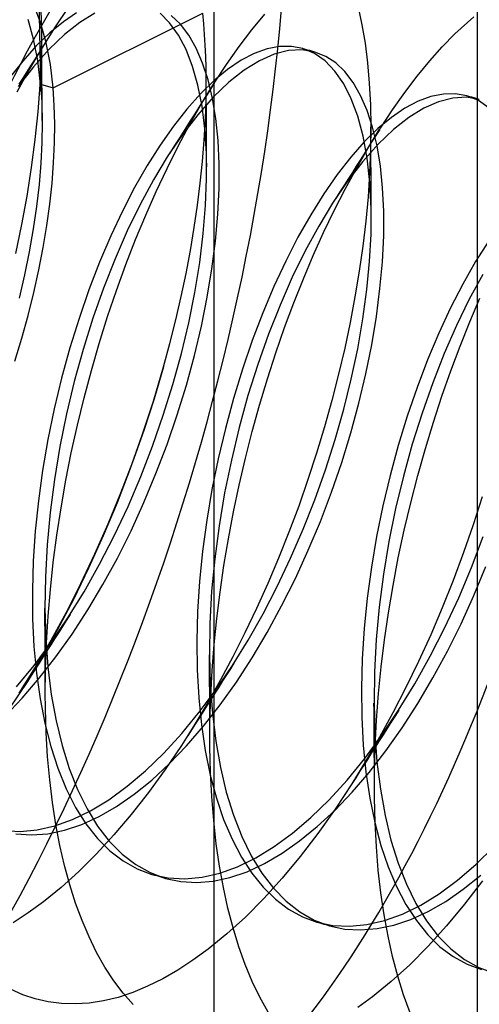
# Model space of a CAD drawing. Header units: millimetres. Extents: x -24 to 80, y -43 to 164.
# Tile 7 of 223: x -19.56 to -18.35, y 9.99 to 12.58. Entities that reach past the tile are written whole.
import ezdxf

# ---------------------------------------------------------------- set-up
doc = ezdxf.new("R2010")
doc.units = ezdxf.units.MM
doc.layers.add('MAIN-1', color=7, linetype='Continuous')
doc.layers.add('MAIN-2', color=7, linetype='Continuous')

msp = doc.modelspace()

# ---------------------------------------------------------------- linework, layer by layer
at = {"layer": 'MAIN-1'}
for p, q in [((-18.6122, 12.2957), (-18.6119, 12.2962)), ((-18.6119, 12.2962), (-18.6116, 12.2966)), ((-18.6116, 12.2966), (-18.6113, 12.2971)), ((-18.6113, 12.2971), (-18.611, 12.2975)), ((-18.611, 12.2975), (-18.6107, 12.298)), ((-18.6107, 12.298), (-18.6104, 12.2985)), ((-19.492, 10.7993), (-19.4921, 10.805)), ((-19.492, 10.7935), (-19.492, 10.7993)), ((-19.4919, 10.7878), (-19.492, 10.7935)), ((-19.4919, 10.7821), (-19.4919, 10.7878)), ((-19.4918, 10.7764), (-19.4919, 10.7821)), ((-19.4917, 10.7707), (-19.4918, 10.7764))]:
    msp.add_line(p, q, dxfattribs=at)
at = {"layer": 'MAIN-2'}
for p, q in [((-19.0474, 6.2635), (-19.0474, 20.9859)), ((-18.3546, 6.0635), (-18.3546, 20.7859)), ((-19.5109, 12.7265), (-19.5047, 12.4147)), ((-19.5035, 12.5742), (-19.5208, 12.6193)), ((-19.5017, 12.5807), (-19.5026, 12.611)), ((-19.4716, 12.4051), (-19.0778, 12.6013)), ((-19.4673, 12.5626), (-19.4306, 12.6168)), ((-19.4097, 12.6023), (-19.4446, 12.5789)), ((-19.3613, 12.6013), (-19.401, 12.577)), ((-19.1648, 12.576), (-19.1902, 12.6019)), ((-19.0751, 12.5738), (-19.0778, 12.6013)), ((-18.6686, 12.6176), (-18.6588, 12.5712)), ((-19.5227, 12.5333), (-19.5368, 12.5844)), ((-19.4895, 12.5232), (-19.5035, 12.5742)), ((-19.5014, 12.5497), (-19.5017, 12.5807)), ((-19.4446, 12.5789), (-19.4801, 12.5499)), ((-19.401, 12.577), (-19.4414, 12.5453)), ((-19.1419, 12.5437), (-19.1648, 12.576)), ((-19.1366, 12.5722), (-19.1607, 12.5953)), ((-18.9482, 12.558), (-18.9146, 12.5991)), ((-18.3648, 12.5921), (-18.4143, 12.547)), ((-19.4801, 12.5499), (-19.5158, 12.5153)), ((-19.5033, 12.505), (-19.4673, 12.5626)), ((-19.5022, 12.4824), (-19.5014, 12.5497)), ((-19.5013, 12.5306), (-19.5014, 12.5496)), ((-19.1147, 12.5435), (-19.1366, 12.5722)), ((-19.0728, 12.5457), (-19.0751, 12.5738)), ((-18.9817, 12.5138), (-18.9482, 12.558)), ((-18.6588, 12.5712), (-18.6507, 12.5223)), ((-19.512, 12.4766), (-19.5227, 12.5333)), ((-19.5012, 12.5114), (-19.5013, 12.5306)), ((-19.4895, 12.5275), (-19.4996, 12.5117)), ((-19.479, 12.5441), (-19.4895, 12.5275)), ((-19.4788, 12.4667), (-19.4895, 12.5232)), ((-19.4414, 12.5453), (-19.4821, 12.5063)), ((-19.1218, 12.5054), (-19.1419, 12.5437)), ((-19.0952, 12.5094), (-19.1147, 12.5435)), ((-19.0711, 12.517), (-19.0728, 12.5457)), ((-18.6507, 12.5223), (-18.6443, 12.4708)), ((-18.4473, 12.5131), (-18.4143, 12.547)), ((-19.5158, 12.5153), (-19.5515, 12.4753)), ((-19.535, 12.4508), (-19.5033, 12.505)), ((-19.4821, 12.5063), (-19.5228, 12.4605)), ((-19.4996, 12.5117), (-19.51, 12.4954)), ((-19.5011, 12.4921), (-19.5012, 12.5114)), ((-19.1046, 12.4613), (-19.1218, 12.5054)), ((-19.0781, 12.4702), (-19.0952, 12.5094)), ((-19.0698, 12.4877), (-19.0711, 12.517)), ((-19.015, 12.4667), (-18.9817, 12.5138)), ((-18.9082, 12.5075), (-18.942, 12.4955)), ((-18.8756, 12.5136), (-18.9082, 12.5075)), ((-18.8524, 12.5028), (-18.89, 12.4934)), ((-18.8444, 12.5137), (-18.8756, 12.5136)), ((-18.8165, 12.5046), (-18.8524, 12.5028)), ((-18.8148, 12.5081), (-18.8444, 12.5137)), ((-18.7824, 12.4988), (-18.8165, 12.5046)), ((-18.8128, 12.5075), (-18.8155, 12.5083)), ((-18.7841, 12.4953), (-18.8148, 12.5081)), ((-18.81, 12.5068), (-18.8128, 12.5075)), ((-18.8073, 12.506), (-18.81, 12.5068)), ((-18.8045, 12.5052), (-18.8073, 12.506)), ((-18.8018, 12.5044), (-18.8045, 12.5052)), ((-18.799, 12.5036), (-18.8018, 12.5044)), ((-18.7963, 12.5028), (-18.799, 12.5036)), ((-18.7935, 12.502), (-18.7963, 12.5028)), ((-18.7908, 12.5012), (-18.7935, 12.502)), ((-18.788, 12.5004), (-18.7908, 12.5012)), ((-18.7852, 12.4996), (-18.788, 12.5004)), ((-18.7825, 12.4988), (-18.7852, 12.4996)), ((-18.7542, 12.4875), (-18.7824, 12.4988)), ((-18.4803, 12.4761), (-18.4473, 12.5131)), ((-19.5515, 12.4753), (-19.5871, 12.4301)), ((-19.5204, 12.4789), (-19.5306, 12.463)), ((-19.51, 12.4954), (-19.5204, 12.4789)), ((-19.5047, 12.4147), (-19.512, 12.4766)), ((-19.5054, 12.413), (-19.5022, 12.4824)), ((-19.5011, 12.4727), (-19.5011, 12.4921)), ((-19.501, 12.4537), (-19.5011, 12.4727)), ((-19.0637, 12.4261), (-19.0781, 12.4702)), ((-19.069, 12.458), (-19.0698, 12.4877)), ((-18.9767, 12.4775), (-19.0122, 12.4535)), ((-18.942, 12.4955), (-18.9767, 12.4775)), ((-18.9288, 12.4763), (-18.9686, 12.4516)), ((-18.89, 12.4934), (-18.9288, 12.4763)), ((-18.7557, 12.4756), (-18.7841, 12.4953)), ((-18.7299, 12.4491), (-18.7557, 12.4756)), ((-18.7279, 12.4704), (-18.7542, 12.4875)), ((-18.7036, 12.4475), (-18.7279, 12.4704)), ((-18.6443, 12.4708), (-18.6396, 12.4168)), ((-18.5132, 12.436), (-18.4803, 12.4761)), ((-19.5659, 12.3943), (-19.535, 12.4508)), ((-19.5228, 12.4605), (-19.5632, 12.4081)), ((-19.5408, 12.4469), (-19.5512, 12.4307)), ((-19.5306, 12.463), (-19.5408, 12.4469)), ((-19.5009, 12.4346), (-19.501, 12.4537)), ((-19.4716, 12.4051), (-19.4788, 12.4667)), ((-19.0905, 12.4117), (-19.1046, 12.4613)), ((-19.0686, 12.4276), (-19.069, 12.458)), ((-19.0122, 12.4535), (-19.048, 12.4238)), ((-19.0477, 12.4168), (-19.015, 12.4667)), ((-18.9686, 12.4516), (-19.0091, 12.4194)), ((-18.7069, 12.4158), (-18.7299, 12.4491)), ((-18.6817, 12.4189), (-18.7036, 12.4475)), ((-19.5512, 12.4307), (-19.5616, 12.4143)), ((-19.5008, 12.4153), (-19.5009, 12.4346)), ((-19.048, 12.4238), (-19.0839, 12.3888)), ((-19.0691, 12.3753), (-19.0686, 12.4276)), ((-19.0686, 12.4091), (-19.0686, 12.4281)), ((-19.052, 12.3772), (-19.0637, 12.4261)), ((-19.0091, 12.4194), (-19.05, 12.3801)), ((-18.6622, 12.3848), (-18.6817, 12.4189)), ((-18.546, 12.393), (-18.5132, 12.436)), ((-19.5108, 12.3416), (-19.5054, 12.413)), ((-19.5047, 12.4147), (-19.4716, 12.4051)), ((-19.5047, 12.4147), (-19.5034, 12.3985)), ((-19.5034, 12.3985), (-19.5023, 12.3821)), ((-19.5007, 12.3958), (-19.5008, 12.4153)), ((-19.5006, 12.3767), (-19.5007, 12.3958)), ((-19.4686, 12.3587), (-19.4716, 12.4051)), ((-19.0796, 12.3568), (-19.0905, 12.4117)), ((-19.08, 12.3641), (-19.0477, 12.4168)), ((-19.0685, 12.3899), (-19.0686, 12.4091)), ((-19.0577, 12.401), (-19.0679, 12.385)), ((-19.0476, 12.4169), (-19.0577, 12.401)), ((-18.6868, 12.3762), (-18.7069, 12.4158)), ((-18.6396, 12.4168), (-18.6366, 12.3604)), ((-18.5784, 12.347), (-18.546, 12.393)), ((-19.5023, 12.3821), (-19.5015, 12.3654)), ((-19.5005, 12.3574), (-19.5006, 12.3767)), ((-19.0839, 12.3888), (-19.1197, 12.3487)), ((-19.05, 12.3801), (-19.0908, 12.3341)), ((-19.0782, 12.3689), (-19.0885, 12.3526)), ((-19.0679, 12.385), (-19.0782, 12.3689)), ((-19.0709, 12.3217), (-19.0691, 12.3753)), ((-19.0684, 12.3706), (-19.0685, 12.3899)), ((-19.0683, 12.3511), (-19.0684, 12.3706)), ((-19.0432, 12.3239), (-19.052, 12.3772)), ((-18.6697, 12.3301), (-18.6868, 12.3762)), ((-18.6452, 12.3455), (-18.6622, 12.3848)), ((-18.5109, 12.3694), (-18.5456, 12.351)), ((-18.4771, 12.3819), (-18.5109, 12.3694)), ((-18.457, 12.3682), (-18.4956, 12.3511)), ((-18.4444, 12.3886), (-18.4771, 12.3819)), ((-18.4196, 12.3778), (-18.457, 12.3682)), ((-18.413, 12.3893), (-18.4444, 12.3886)), ((-18.3838, 12.3799), (-18.4196, 12.3778)), ((-18.3831, 12.3839), (-18.413, 12.3893)), ((-18.35, 12.3744), (-18.3838, 12.3799)), ((-18.3525, 12.3712), (-18.3831, 12.3839)), ((-18.3803, 12.3831), (-18.3831, 12.3839)), ((-18.3776, 12.3823), (-18.3803, 12.3831)), ((-18.3748, 12.3815), (-18.3776, 12.3823)), ((-18.3721, 12.3807), (-18.3748, 12.3815)), ((-18.3693, 12.3799), (-18.3721, 12.3807)), ((-18.3666, 12.3791), (-18.3693, 12.3799)), ((-18.3638, 12.3783), (-18.3666, 12.3791)), ((-18.361, 12.3776), (-18.3638, 12.3783)), ((-18.3583, 12.3768), (-18.361, 12.3776)), ((-18.3555, 12.376), (-18.3583, 12.3768)), ((-18.3528, 12.3752), (-18.3555, 12.376)), ((-18.35, 12.3744), (-18.3528, 12.3752)), ((-18.3241, 12.3515), (-18.3525, 12.3712)), ((-19.5183, 12.2688), (-19.5108, 12.3416)), ((-19.5015, 12.3654), (-19.5008, 12.3484)), ((-19.5008, 12.3484), (-19.5004, 12.3312)), ((-19.5004, 12.3383), (-19.5005, 12.3574)), ((-19.4673, 12.3103), (-19.4686, 12.3587)), ((-19.1197, 12.3487), (-19.1551, 12.3038)), ((-19.1116, 12.3089), (-19.08, 12.3641)), ((-19.0885, 12.3526), (-19.0987, 12.3367)), ((-19.0721, 12.2968), (-19.0796, 12.3568)), ((-19.0682, 12.3321), (-19.0683, 12.3511)), ((-18.6308, 12.3011), (-18.6452, 12.3455)), ((-18.6366, 12.3604), (-18.6354, 12.302)), ((-18.6104, 12.2985), (-18.5784, 12.347)), ((-18.5456, 12.351), (-18.5809, 12.3271)), ((-18.4956, 12.3511), (-18.5352, 12.3267)), ((-19.5002, 12.3189), (-19.5004, 12.3383)), ((-19.5004, 12.3312), (-19.5003, 12.3138)), ((-19.0908, 12.3341), (-19.1312, 12.2817)), ((-19.1089, 12.3205), (-19.1193, 12.3043)), ((-19.0987, 12.3367), (-19.1089, 12.3205)), ((-19.0741, 12.2668), (-19.0709, 12.3217)), ((-19.0681, 12.313), (-19.0682, 12.3321)), ((-19.0373, 12.2663), (-19.0432, 12.3239)), ((-18.6556, 12.2778), (-18.6697, 12.3301)), ((-18.5809, 12.3271), (-18.6166, 12.2975)), ((-18.5352, 12.3267), (-18.5754, 12.2951)), ((-19.5003, 12.3138), (-19.5011, 12.261)), ((-19.4678, 12.2599), (-19.4673, 12.3103)), ((-19.1551, 12.3038), (-19.1899, 12.2543)), ((-19.1422, 12.2517), (-19.1116, 12.3089)), ((-19.1193, 12.3043), (-19.1297, 12.2878)), ((-19.0681, 12.2321), (-19.0721, 12.2968)), ((-19.068, 12.2936), (-19.0681, 12.313)), ((-19.0679, 12.2741), (-19.068, 12.2936)), ((-18.6166, 12.2975), (-18.6526, 12.2625)), ((-18.6432, 12.2453), (-18.6122, 12.2957)), ((-18.6354, 12.302), (-18.636, 12.2421)), ((-18.6353, 12.2844), (-18.6354, 12.3015)), ((-18.6191, 12.2521), (-18.6308, 12.3011)), ((-18.6121, 12.2955), (-18.6223, 12.2795)), ((-18.5754, 12.2951), (-18.6159, 12.2565)), ((-19.5281, 12.1949), (-19.5183, 12.2688)), ((-19.1312, 12.2817), (-19.171, 12.2231)), ((-19.14, 12.2718), (-19.1503, 12.2555)), ((-19.1297, 12.2878), (-19.14, 12.2718)), ((-19.0786, 12.2107), (-19.0741, 12.2668)), ((-19.0678, 12.2552), (-19.0679, 12.2741)), ((-19.0346, 12.2049), (-19.0373, 12.2663)), ((-18.645, 12.2196), (-18.6556, 12.2778)), ((-18.6325, 12.2634), (-18.6429, 12.2471)), ((-18.6352, 12.2672), (-18.6353, 12.2844)), ((-18.6352, 12.2499), (-18.6352, 12.2672)), ((-18.6223, 12.2795), (-18.6325, 12.2634)), ((-19.5011, 12.261), (-19.5039, 12.2063)), ((-19.4701, 12.2078), (-19.4678, 12.2599)), ((-19.1899, 12.2543), (-19.224, 12.2005)), ((-19.1718, 12.1926), (-19.1422, 12.2517)), ((-19.1606, 12.2394), (-19.171, 12.2232)), ((-19.1503, 12.2555), (-19.1606, 12.2394)), ((-19.0677, 12.236), (-19.0678, 12.2552)), ((-18.6526, 12.2625), (-18.6884, 12.222)), ((-18.6735, 12.1927), (-18.6432, 12.2453)), ((-18.6159, 12.2565), (-18.6564, 12.2111)), ((-18.6429, 12.2471), (-18.6533, 12.2307)), ((-18.636, 12.2421), (-18.6385, 12.1807)), ((-18.6351, 12.2324), (-18.6352, 12.2499)), ((-18.6103, 12.1987), (-18.6191, 12.2521)), ((-19.171, 12.2231), (-19.2074, 12.1628)), ((-19.0675, 12.1652), (-19.0681, 12.2321)), ((-19.0675, 12.2167), (-19.0677, 12.236)), ((-19.0674, 12.1971), (-19.0675, 12.2167)), ((-18.6884, 12.222), (-18.724, 12.1764)), ((-18.6564, 12.2111), (-18.6966, 12.159)), ((-18.6635, 12.2148), (-18.6737, 12.1986)), ((-18.6533, 12.2307), (-18.6635, 12.2148)), ((-18.6379, 12.156), (-18.645, 12.2196)), ((-18.6351, 12.2244), (-18.6351, 12.2324)), ((-18.635, 12.2052), (-18.6351, 12.2244)), ((-19.5399, 12.12), (-19.5281, 12.1949)), ((-19.5039, 12.2063), (-19.5086, 12.15)), ((-19.4743, 12.1542), (-19.4701, 12.2078)), ((-19.224, 12.2005), (-19.2572, 12.1424)), ((-19.2004, 12.1319), (-19.1718, 12.1926)), ((-19.0845, 12.1537), (-19.0786, 12.2107)), ((-19.0348, 12.14), (-19.0346, 12.2049)), ((-18.703, 12.1382), (-18.6735, 12.1927)), ((-18.6737, 12.1986), (-18.6841, 12.1823)), ((-18.6349, 12.1859), (-18.635, 12.2052)), ((-18.6348, 12.1665), (-18.6349, 12.1859)), ((-18.6044, 12.1412), (-18.6103, 12.1987)), ((-19.2074, 12.1628), (-19.2427, 12.0976)), ((-19.0703, 12.0947), (-19.0675, 12.1652)), ((-18.724, 12.1764), (-18.7592, 12.1259)), ((-18.6966, 12.159), (-18.7361, 12.1009)), ((-18.6946, 12.1659), (-18.7048, 12.1499)), ((-18.6841, 12.1823), (-18.6946, 12.1659)), ((-18.6385, 12.1807), (-18.6428, 12.1178)), ((-18.6347, 12.1469), (-18.6348, 12.1665)), ((-19.5086, 12.15), (-19.5153, 12.0924)), ((-19.4803, 12.0989), (-19.4743, 12.1542)), ((-19.2572, 12.1424), (-19.2892, 12.0805)), ((-19.0918, 12.0957), (-19.0845, 12.1537)), ((-19.038, 12.072), (-19.0348, 12.14)), ((-18.7318, 12.0818), (-18.703, 12.1382)), ((-18.7151, 12.1338), (-18.7256, 12.1174)), ((-18.7048, 12.1499), (-18.7151, 12.1338)), ((-18.6345, 12.0875), (-18.6379, 12.156)), ((-18.6346, 12.1278), (-18.6347, 12.1469)), ((-18.6014, 12.0798), (-18.6044, 12.1412)), ((-19.5537, 12.0446), (-19.5399, 12.12)), ((-19.2279, 12.0696), (-19.2004, 12.1319)), ((-18.7592, 12.1259), (-18.7936, 12.0709)), ((-18.7256, 12.1174), (-18.7361, 12.1009)), ((-18.6428, 12.1178), (-18.6488, 12.0536)), ((-18.6345, 12.1086), (-18.6346, 12.1278)), ((-18.6344, 12.0892), (-18.6345, 12.1086)), ((-19.5153, 12.0924), (-19.524, 12.0335)), ((-19.4881, 12.0422), (-19.4803, 12.0989)), ((-19.2427, 12.0976), (-19.2765, 12.0281)), ((-19.1004, 12.0367), (-19.0918, 12.0957)), ((-19.0763, 12.021), (-19.0703, 12.0947)), ((-18.7361, 12.1009), (-18.7726, 12.0405)), ((-18.7597, 12.0236), (-18.7318, 12.0818)), ((-18.6348, 12.0195), (-18.6345, 12.0875)), ((-18.6342, 12.0695), (-18.6344, 12.0892)), ((-19.2892, 12.0805), (-19.3199, 12.0149)), ((-19.2544, 12.0054), (-19.2279, 12.0696)), ((-19.0443, 12.0013), (-19.038, 12.072)), ((-18.7936, 12.0709), (-18.8271, 12.0117)), ((-18.6016, 12.015), (-18.6014, 12.0798)), ((-19.5696, 11.9686), (-19.5537, 12.0446)), ((-19.524, 12.0335), (-19.5345, 11.9735)), ((-19.4977, 11.9842), (-19.4881, 12.0422)), ((-19.1104, 11.9769), (-19.1004, 12.0367)), ((-18.7726, 12.0405), (-18.8081, 11.9754)), ((-18.6488, 12.0536), (-18.6565, 11.9883)), ((-19.3199, 12.0149), (-19.3493, 11.9458)), ((-19.2765, 12.0281), (-19.3086, 11.9547)), ((-19.28, 11.9394), (-19.2544, 12.0054)), ((-19.0857, 11.9447), (-19.0763, 12.021)), ((-18.8271, 12.0117), (-18.8595, 11.9487)), ((-18.7868, 11.9638), (-18.7597, 12.0236)), ((-18.6386, 11.948), (-18.6348, 12.0195)), ((-18.6049, 11.9469), (-18.6016, 12.015)), ((-19.5092, 11.9253), (-19.4977, 11.9842)), ((-19.0536, 11.9283), (-19.0443, 12.0013)), ((-18.6565, 11.9883), (-18.666, 11.922)), ((-18.3253, 12.0021), (-18.3598, 11.9473)), ((-19.5345, 11.9735), (-19.5468, 11.9128)), ((-19.3086, 11.9547), (-19.3388, 11.8778)), ((-19.1218, 11.9164), (-19.1104, 11.9769)), ((-18.8081, 11.9754), (-18.8421, 11.9061)), ((-18.8129, 11.9022), (-18.7868, 11.9638)), ((-19.3493, 11.9458), (-19.3772, 11.8732)), ((-19.3045, 11.8716), (-19.28, 11.9394)), ((-19.0984, 11.8663), (-19.0857, 11.9447)), ((-19.066, 11.8535), (-19.0536, 11.9283)), ((-18.8595, 11.9487), (-18.8905, 11.882)), ((-18.6458, 11.8735), (-18.6386, 11.948)), ((-18.6113, 11.8761), (-18.6049, 11.9469)), ((-18.3598, 11.9473), (-18.3934, 11.8883)), ((-19.5468, 11.9128), (-19.5611, 11.8514)), ((-19.5223, 11.8657), (-19.5092, 11.9253)), ((-19.1346, 11.8554), (-19.1218, 11.9164)), ((-18.8421, 11.9061), (-18.8744, 11.8329)), ((-18.8381, 11.8387), (-18.8129, 11.9022)), ((-18.666, 11.922), (-18.6771, 11.8549)), ((-18.3411, 11.9132), (-18.3764, 11.8481)), ((-19.3388, 11.8778), (-19.367, 11.7981)), ((-18.8905, 11.882), (-18.9199, 11.8122)), ((-18.6207, 11.803), (-18.6113, 11.8761)), ((-18.3934, 11.8883), (-18.4258, 11.8253)), ((-19.5372, 11.8057), (-19.5223, 11.8657)), ((-19.3772, 11.8732), (-19.4033, 11.7977)), ((-19.328, 11.8024), (-19.3045, 11.8716)), ((-19.1488, 11.7939), (-19.1346, 11.8554)), ((-19.1145, 11.7863), (-19.0984, 11.8663)), ((-19.0813, 11.7773), (-19.066, 11.8535)), ((-18.6771, 11.8549), (-18.6898, 11.7873)), ((-18.6563, 11.7965), (-18.6458, 11.8735)), ((-18.3764, 11.8481), (-18.4103, 11.7787)), ((-18.3751, 11.7887), (-18.3486, 11.8507)), ((-18.8744, 11.8329), (-18.9047, 11.7563)), ((-18.8624, 11.7734), (-18.8381, 11.8387)), ((-18.4258, 11.8253), (-18.4568, 11.7587)), ((-19.5538, 11.7454), (-19.5372, 11.8057)), ((-19.4033, 11.7977), (-19.4274, 11.72)), ((-19.367, 11.7981), (-19.3927, 11.7159)), ((-19.3501, 11.732), (-19.328, 11.8024)), ((-18.9199, 11.8122), (-18.9476, 11.7395)), ((-18.67, 11.7177), (-18.6563, 11.7965)), ((-18.6332, 11.728), (-18.6207, 11.803)), ((-19.1643, 11.7321), (-19.1488, 11.7939)), ((-19.1338, 11.7054), (-19.1145, 11.7863)), ((-19.0997, 11.7), (-19.0813, 11.7773)), ((-18.8855, 11.7067), (-18.8624, 11.7734)), ((-18.6898, 11.7873), (-18.7041, 11.7193)), ((-18.4103, 11.7787), (-18.4424, 11.7054)), ((-18.4006, 11.725), (-18.3751, 11.7887)), ((-19.5722, 11.6848), (-19.5538, 11.7454)), ((-18.9047, 11.7563), (-18.9329, 11.6766)), ((-18.4568, 11.7587), (-18.4862, 11.6887)), ((-19.4274, 11.72), (-19.4493, 11.6405)), ((-19.3708, 11.6608), (-19.3501, 11.732)), ((-19.1812, 11.6701), (-19.1643, 11.7321)), ((-18.9476, 11.7395), (-18.9732, 11.6643)), ((-18.7041, 11.7193), (-18.7201, 11.6508)), ((-18.6486, 11.6516), (-18.6332, 11.728)), ((-18.4251, 11.6598), (-18.4006, 11.725)), ((-19.3927, 11.7159), (-19.4159, 11.6319)), ((-19.1562, 11.624), (-19.1338, 11.7054)), ((-19.1209, 11.622), (-19.0997, 11.7)), ((-18.9075, 11.6387), (-18.8855, 11.7067)), ((-18.6868, 11.6382), (-18.67, 11.7177)), ((-18.4424, 11.7054), (-18.4726, 11.6285)), ((-19.2077, 11.5801), (-19.1812, 11.6701)), ((-19.1812, 11.6701), (-19.206, 11.5863)), ((-18.9329, 11.6766), (-18.9587, 11.5944)), ((-18.4862, 11.6887), (-18.5139, 11.6158)), ((-19.4493, 11.6405), (-19.4686, 11.5599)), ((-19.39, 11.5889), (-19.3708, 11.6608)), ((-18.9732, 11.6643), (-18.9968, 11.5871)), ((-18.7201, 11.6508), (-18.7378, 11.5818)), ((-18.6669, 11.5742), (-18.6486, 11.6516)), ((-18.4485, 11.5931), (-18.4251, 11.6598)), ((-19.4159, 11.6319), (-19.4364, 11.5465)), ((-19.1816, 11.5426), (-19.1562, 11.624)), ((-19.145, 11.5439), (-19.1209, 11.622)), ((-18.9282, 11.5696), (-18.9075, 11.6387)), ((-18.7066, 11.5584), (-18.6868, 11.6382)), ((-18.5139, 11.6158), (-18.5397, 11.5405)), ((-18.4726, 11.6285), (-18.5007, 11.5487)), ((-19.4076, 11.5166), (-19.39, 11.5889)), ((-18.9587, 11.5944), (-18.982, 11.5103)), ((-18.4708, 11.5248), (-18.4485, 11.5931)), ((-19.2368, 11.4903), (-19.2077, 11.5801)), ((-19.206, 11.5863), (-19.2332, 11.5027)), ((-18.9968, 11.5871), (-19.0181, 11.5082)), ((-18.9475, 11.4999), (-18.9282, 11.5696)), ((-18.7378, 11.5818), (-18.7571, 11.5124)), ((-18.6881, 11.4962), (-18.6669, 11.5742)), ((-19.4686, 11.5599), (-19.4852, 11.4788)), ((-19.4364, 11.5465), (-19.4538, 11.4602)), ((-19.2099, 11.4618), (-19.1816, 11.5426)), ((-19.1717, 11.4661), (-19.145, 11.5439)), ((-18.7292, 11.4787), (-18.7066, 11.5584)), ((-18.5397, 11.5405), (-18.5634, 11.4632)), ((-18.5007, 11.5487), (-18.5265, 11.4665)), ((-19.4236, 11.4441), (-19.4076, 11.5166)), ((-18.7571, 11.5124), (-18.7782, 11.4428)), ((-18.492, 11.455), (-18.4708, 11.5248)), ((-19.2685, 11.4011), (-19.2368, 11.4903)), ((-19.2332, 11.5027), (-19.2625, 11.4196)), ((-19.0181, 11.5082), (-19.037, 11.4281)), ((-18.982, 11.5103), (-19.0025, 11.4247)), ((-18.9654, 11.4295), (-18.9475, 11.4999)), ((-18.7121, 11.4181), (-18.6881, 11.4962)), ((-19.4852, 11.4788), (-19.4991, 11.3977)), ((-19.4538, 11.4602), (-19.4682, 11.3736)), ((-19.2408, 11.3817), (-19.2099, 11.4618)), ((-19.2009, 11.3891), (-19.1717, 11.4661)), ((-18.7546, 11.3992), (-18.7292, 11.4787)), ((-18.5634, 11.4632), (-18.5848, 11.3843)), ((-18.5265, 11.4665), (-18.5497, 11.3824)), ((-19.4379, 11.3715), (-19.4236, 11.4441)), ((-18.7782, 11.4428), (-18.8009, 11.3732)), ((-18.5119, 11.384), (-18.492, 11.455)), ((-19.2625, 11.4196), (-19.2939, 11.3373)), ((-19.037, 11.4281), (-19.0534, 11.3473)), ((-19.0025, 11.4247), (-19.0202, 11.3383)), ((-18.9818, 11.3589), (-18.9654, 11.4295)), ((-18.7389, 11.3403), (-18.7121, 11.4181)), ((-19.4991, 11.3977), (-19.5101, 11.3171)), ((-19.3025, 11.3129), (-19.2685, 11.4011)), ((-19.2744, 11.3028), (-19.2408, 11.3817)), ((-19.2326, 11.3131), (-19.2009, 11.3891)), ((-18.7828, 11.3205), (-18.7546, 11.3992)), ((-18.5848, 11.3843), (-18.6039, 11.3043)), ((-18.5497, 11.3824), (-18.5702, 11.297)), ((-18.5305, 11.3122), (-18.5119, 11.384)), ((-19.4682, 11.3736), (-19.4794, 11.2871)), ((-19.4506, 11.2992), (-19.4379, 11.3715)), ((-18.9967, 11.2882), (-18.9818, 11.3589)), ((-18.8009, 11.3732), (-18.8252, 11.3038)), ((-19.2939, 11.3373), (-19.3272, 11.2562)), ((-19.0534, 11.3473), (-19.0671, 11.2662)), ((-19.0202, 11.3383), (-19.0348, 11.2515)), ((-18.7682, 11.2632), (-18.7389, 11.3403)), ((-19.5101, 11.3171), (-19.5183, 11.2374)), ((-19.3387, 11.2261), (-19.3025, 11.3129)), ((-19.2664, 11.2388), (-19.2326, 11.3131)), ((-18.8252, 11.3038), (-18.8509, 11.2349)), ((-18.8135, 11.2428), (-18.7828, 11.3205)), ((-18.6039, 11.3043), (-18.6203, 11.2235)), ((-18.5476, 11.2398), (-18.5305, 11.3122)), ((-18.3421, 11.3281), (-18.3658, 11.2545)), ((-19.4794, 11.2871), (-19.4873, 11.2014)), ((-19.4616, 11.2271), (-19.4506, 11.2992)), ((-19.3105, 11.2255), (-19.2744, 11.3028)), ((-19.0102, 11.2175), (-18.9967, 11.2882)), ((-18.5702, 11.297), (-18.5878, 11.2107)), ((-19.3272, 11.2562), (-19.3623, 11.1766)), ((-19.0671, 11.2662), (-19.0781, 11.1853)), ((-18.8, 11.1873), (-18.7682, 11.2632)), ((-18.3658, 11.2545), (-18.3912, 11.1811)), ((-19.5183, 11.2374), (-19.5236, 11.159)), ((-19.471, 11.1555), (-19.4616, 11.2271)), ((-19.3771, 11.1411), (-19.3387, 11.2261)), ((-19.3024, 11.1666), (-19.2664, 11.2388)), ((-19.0348, 11.2515), (-19.0462, 11.165)), ((-18.8509, 11.2349), (-18.8781, 11.1667)), ((-18.8465, 11.1665), (-18.8135, 11.2428)), ((-18.5631, 11.1672), (-18.5476, 11.2398)), ((-19.4873, 11.2014), (-19.4919, 11.117)), ((-19.3491, 11.1504), (-19.3105, 11.2255)), ((-19.022, 11.1472), (-19.0102, 11.2175)), ((-18.6203, 11.2235), (-18.634, 11.1424)), ((-18.5878, 11.2107), (-18.6022, 11.124)), ((-18.3704, 11.1421), (-18.3394, 11.2234)), ((-19.3623, 11.1766), (-19.3991, 11.099)), ((-19.0781, 11.1853), (-19.0862, 11.1051)), ((-18.834, 11.113), (-18.8, 11.1873)), ((-18.3912, 11.1811), (-18.4184, 11.1081)), ((-19.5236, 11.159), (-19.5261, 11.082)), ((-19.4786, 11.0843), (-19.471, 11.1555)), ((-19.3898, 11.0782), (-19.3491, 11.1504)), ((-19.3403, 11.0969), (-19.3024, 11.1666)), ((-19.0462, 11.165), (-19.0543, 11.0792)), ((-18.8781, 11.1667), (-18.9065, 11.0996)), ((-18.8818, 11.0922), (-18.8465, 11.1665)), ((-18.5769, 11.0948), (-18.5631, 11.1672)), ((-19.4174, 11.0583), (-19.3771, 11.1411)), ((-19.0323, 11.0772), (-19.022, 11.1472)), ((-18.634, 11.1424), (-18.6449, 11.0614)), ((-18.6022, 11.124), (-18.6134, 11.0376)), ((-18.4042, 11.062), (-18.3704, 11.1421)), ((-18.3641, 11.0686), (-18.3325, 11.1448)), ((-19.4919, 11.117), (-19.4931, 11.0344)), ((-19.3991, 11.099), (-19.4375, 11.0234)), ((-19.3801, 11.03), (-19.3403, 11.0969)), ((-19.0862, 11.1051), (-19.0912, 11.0258)), ((-18.9065, 11.0996), (-18.936, 11.0338)), ((-18.8701, 11.0406), (-18.834, 11.113)), ((-18.4184, 11.1081), (-18.4473, 11.0357)), ((-19.5261, 11.082), (-19.5256, 11.0068)), ((-19.4846, 11.0135), (-19.4786, 11.0843)), ((-19.4324, 11.0093), (-19.3898, 11.0782)), ((-19.0543, 11.0792), (-19.0589, 10.9947)), ((-19.0409, 11.0078), (-19.0323, 11.0772)), ((-18.9191, 11.0202), (-18.8818, 11.0922)), ((-18.5891, 11.0228), (-18.5769, 11.0948)), ((-19.4597, 10.9779), (-19.4174, 11.0583)), ((-18.6449, 11.0614), (-18.6529, 10.981)), ((-18.4405, 10.9839), (-18.4042, 11.062)), ((-18.398, 10.994), (-18.3641, 11.0686)), ((-19.4931, 11.0153), (-19.4932, 11.0344)), ((-19.4931, 11.0344), (-19.4909, 10.9558)), ((-19.4375, 11.0234), (-19.4774, 10.95)), ((-19.4265, 11.0184), (-19.4368, 11.0023)), ((-19.4214, 10.9664), (-19.3801, 11.03)), ((-19.0912, 11.0258), (-19.0932, 10.9481)), ((-18.936, 11.0338), (-18.9666, 10.9695)), ((-18.9582, 10.9507), (-18.9191, 11.0202)), ((-18.908, 10.9708), (-18.8701, 11.0406)), ((-18.6134, 11.0376), (-18.6213, 10.9519)), ((-18.5995, 10.9514), (-18.5891, 11.0228)), ((-18.4473, 11.0357), (-18.4778, 10.9643)), ((-19.5256, 11.0068), (-19.5221, 10.9338)), ((-19.4929, 10.996), (-19.4931, 11.0153)), ((-19.4928, 10.977), (-19.4929, 10.996)), ((-19.4889, 10.9432), (-19.4846, 11.0135)), ((-19.4765, 10.9443), (-19.4324, 11.0093)), ((-19.4368, 11.0023), (-19.4471, 10.9862)), ((-19.0589, 10.9947), (-19.0601, 10.9121)), ((-19.0479, 10.9389), (-19.0409, 11.0078)), ((-18.4341, 10.9214), (-18.398, 10.994)), ((-19.5038, 10.9002), (-19.4597, 10.9779)), ((-19.4927, 10.9578), (-19.4928, 10.977)), ((-19.4573, 10.9702), (-19.4676, 10.9541)), ((-19.4471, 10.9862), (-19.4573, 10.9702)), ((-18.9666, 10.9695), (-18.9982, 10.9068)), ((-18.9478, 10.9038), (-18.908, 10.9708)), ((-18.6529, 10.981), (-18.658, 10.9016)), ((-18.4791, 10.9082), (-18.4405, 10.9839)), ((-19.5216, 10.8839), (-19.4765, 10.9443)), ((-19.4774, 10.95), (-19.5188, 10.8791)), ((-19.4926, 10.9389), (-19.4927, 10.9578)), ((-19.4914, 10.8736), (-19.4889, 10.9432)), ((-19.4909, 10.9558), (-19.4853, 10.88)), ((-19.4676, 10.9541), (-19.4777, 10.9382)), ((-19.4641, 10.9063), (-19.4214, 10.9664)), ((-19.0932, 10.9481), (-19.0922, 10.8722)), ((-18.9993, 10.8842), (-18.9582, 10.9507)), ((-18.6213, 10.9519), (-18.6259, 10.8675)), ((-18.6081, 10.8806), (-18.5995, 10.9514)), ((-18.4778, 10.9643), (-18.5097, 10.8942)), ((-19.5221, 10.9338), (-19.5155, 10.8633)), ((-19.4879, 10.9222), (-19.4982, 10.906)), ((-19.4925, 10.9198), (-19.4926, 10.9389)), ((-19.4924, 10.9006), (-19.4925, 10.9198)), ((-19.4777, 10.9382), (-19.4879, 10.9222)), ((-19.0532, 10.8704), (-19.0479, 10.9389)), ((-18.4721, 10.8512), (-18.4341, 10.9214)), ((-19.5495, 10.8254), (-19.5038, 10.9002)), ((-19.5086, 10.8898), (-19.5187, 10.8738)), ((-19.4982, 10.906), (-19.5086, 10.8898)), ((-19.5079, 10.8501), (-19.4641, 10.9063)), ((-19.4924, 10.8813), (-19.4924, 10.9006)), ((-19.0601, 10.9121), (-19.0579, 10.8335)), ((-19.06, 10.8933), (-19.0601, 10.9121)), ((-19.0599, 10.8744), (-19.06, 10.8933)), ((-18.9982, 10.9068), (-19.0306, 10.8459)), ((-18.9947, 10.8914), (-19.0049, 10.8754)), ((-18.9891, 10.84), (-18.9478, 10.9038)), ((-18.658, 10.9016), (-18.6601, 10.8237)), ((-18.5097, 10.8942), (-18.5429, 10.8257)), ((-18.5197, 10.8354), (-18.4791, 10.9082)), ((-19.5675, 10.8281), (-19.5216, 10.8839)), ((-19.5188, 10.8791), (-19.5616, 10.8107)), ((-19.5187, 10.8738), (-19.5289, 10.8578)), ((-19.5155, 10.8633), (-19.5059, 10.7958)), ((-19.4923, 10.8624), (-19.4924, 10.8813)), ((-19.4921, 10.805), (-19.4914, 10.8736)), ((-19.4853, 10.88), (-19.4762, 10.8075)), ((-19.0922, 10.8722), (-19.0882, 10.7985)), ((-19.0597, 10.8553), (-19.0599, 10.8744)), ((-19.0569, 10.8025), (-19.0532, 10.8704)), ((-19.042, 10.8211), (-18.9993, 10.8842)), ((-19.0049, 10.8754), (-19.0152, 10.8592)), ((-18.6259, 10.8675), (-18.627, 10.7848)), ((-18.6151, 10.8102), (-18.6081, 10.8806)), ((-19.5526, 10.7981), (-19.5079, 10.8501)), ((-19.5392, 10.8417), (-19.5495, 10.8255)), ((-19.5289, 10.8578), (-19.5392, 10.8417)), ((-19.4922, 10.8434), (-19.4923, 10.8624)), ((-19.4921, 10.8243), (-19.4922, 10.8434)), ((-19.0306, 10.8459), (-19.064, 10.7866)), ((-19.0596, 10.8361), (-19.0597, 10.8553)), ((-19.0254, 10.8433), (-19.0356, 10.8272)), ((-19.0318, 10.78), (-18.9891, 10.84)), ((-19.0152, 10.8592), (-19.0254, 10.8433)), ((-18.5119, 10.7838), (-18.4721, 10.8512)), ((-19.6009, 10.7477), (-19.5495, 10.8254)), ((-19.4921, 10.805), (-19.4921, 10.8243)), ((-19.0869, 10.7608), (-19.042, 10.8211)), ((-19.0595, 10.8172), (-19.0596, 10.8361)), ((-19.0594, 10.7981), (-19.0595, 10.8172)), ((-19.0579, 10.8335), (-19.0523, 10.7575)), ((-19.0458, 10.8113), (-19.056, 10.7952)), ((-19.0356, 10.8272), (-19.0458, 10.8113)), ((-18.6601, 10.8237), (-18.6593, 10.7476)), ((-18.5429, 10.8257), (-18.5771, 10.7591)), ((-18.5622, 10.7659), (-18.5197, 10.8354)), ((-19.5981, 10.7506), (-19.5526, 10.7981)), ((-19.5059, 10.7958), (-19.4933, 10.7316)), ((-19.4762, 10.8075), (-19.4638, 10.7385)), ((-19.064, 10.7866), (-19.0983, 10.7291)), ((-19.0882, 10.7985), (-19.0811, 10.7276)), ((-19.056, 10.7952), (-19.0663, 10.7791)), ((-19.0593, 10.779), (-19.0594, 10.7981)), ((-19.0588, 10.7353), (-19.0569, 10.8025)), ((-18.6203, 10.7401), (-18.6151, 10.8102)), ((-19.4897, 10.7066), (-19.4917, 10.7707)), ((-19.1331, 10.7047), (-19.0869, 10.7608)), ((-19.0766, 10.7628), (-19.0867, 10.747)), ((-19.0663, 10.7791), (-19.0766, 10.7628)), ((-19.0757, 10.724), (-19.0318, 10.78)), ((-19.0592, 10.7596), (-19.0593, 10.779)), ((-19.0591, 10.7407), (-19.0592, 10.7596)), ((-18.6269, 10.7657), (-18.6271, 10.7848)), ((-18.627, 10.7848), (-18.6248, 10.7063)), ((-18.6268, 10.7464), (-18.6269, 10.7657)), ((-18.5771, 10.7591), (-18.6123, 10.6948)), ((-18.6061, 10.7003), (-18.5622, 10.7659)), ((-18.5621, 10.766), (-18.5724, 10.7498)), ((-18.5532, 10.7196), (-18.5119, 10.7838)), ((-19.4638, 10.7385), (-19.4481, 10.6735)), ((-19.0867, 10.747), (-19.0968, 10.731)), ((-19.0591, 10.7216), (-19.0591, 10.7407)), ((-19.059, 10.6687), (-19.0588, 10.7353)), ((-19.0523, 10.7575), (-19.0435, 10.6846)), ((-18.6593, 10.7476), (-18.6553, 10.6738)), ((-18.6267, 10.7274), (-18.6268, 10.7464)), ((-18.6239, 10.6705), (-18.6203, 10.7401)), ((-18.5828, 10.7336), (-18.5931, 10.7175)), ((-18.5724, 10.7498), (-18.5828, 10.7336)), ((-19.4933, 10.7316), (-19.4777, 10.6707)), ((-19.0983, 10.7291), (-19.1337, 10.6733)), ((-19.1205, 10.6722), (-19.0757, 10.724)), ((-19.107, 10.7149), (-19.1173, 10.6988)), ((-19.0968, 10.731), (-19.107, 10.7149)), ((-19.0811, 10.7276), (-19.071, 10.6597)), ((-19.059, 10.7023), (-19.0591, 10.7216)), ((-18.6266, 10.7082), (-18.6267, 10.7274)), ((-18.6265, 10.6892), (-18.6266, 10.7082)), ((-18.5931, 10.7175), (-18.6034, 10.7013)), ((-18.5959, 10.6589), (-18.5532, 10.7196)), ((-19.4859, 10.6439), (-19.4897, 10.7066)), ((-19.1804, 10.6533), (-19.1331, 10.7047)), ((-19.0589, 10.683), (-19.059, 10.7023)), ((-19.0435, 10.6846), (-19.0313, 10.6154)), ((-18.6514, 10.6389), (-18.6061, 10.7003)), ((-18.6123, 10.6948), (-18.6484, 10.6325)), ((-18.6264, 10.6701), (-18.6265, 10.6892)), ((-18.6248, 10.7063), (-18.6193, 10.6305)), ((-18.6136, 10.6853), (-18.6239, 10.6692)), ((-18.6034, 10.7013), (-18.6136, 10.6853)), ((-19.4777, 10.6707), (-19.459, 10.6131)), ((-19.4481, 10.6735), (-19.4293, 10.6129)), ((-19.1337, 10.6733), (-19.1767, 10.6097)), ((-19.1661, 10.6249), (-19.1205, 10.6722)), ((-19.071, 10.6597), (-19.0579, 10.5953)), ((-19.0574, 10.603), (-19.059, 10.6687)), ((-18.6553, 10.6738), (-18.6483, 10.6028)), ((-18.6398, 10.6023), (-18.5959, 10.6589)), ((-18.6239, 10.6692), (-18.6342, 10.6529)), ((-18.6263, 10.6509), (-18.6264, 10.6701)), ((-18.6257, 10.6019), (-18.6239, 10.6705)), ((-19.4804, 10.5827), (-19.4859, 10.6439)), ((-19.2283, 10.6068), (-19.1804, 10.6533)), ((-18.6978, 10.5821), (-18.6514, 10.6389)), ((-18.6484, 10.6325), (-18.6855, 10.5723)), ((-18.6446, 10.6366), (-18.6548, 10.6206)), ((-18.6342, 10.6529), (-18.6446, 10.6366)), ((-18.6262, 10.6315), (-18.6263, 10.6509)), ((-18.6261, 10.6124), (-18.6262, 10.6315)), ((-18.6193, 10.6305), (-18.6104, 10.5579)), ((-19.459, 10.6131), (-19.4372, 10.5594)), ((-19.4293, 10.6129), (-19.4073, 10.557)), ((-19.2766, 10.5657), (-19.2283, 10.6068)), ((-19.1767, 10.6097), (-19.2208, 10.5491)), ((-19.2121, 10.5823), (-19.1661, 10.6249)), ((-19.0313, 10.6154), (-19.0158, 10.5501)), ((-18.665, 10.6045), (-18.6753, 10.5883)), ((-18.6548, 10.6206), (-18.665, 10.6045)), ((-18.626, 10.5932), (-18.6261, 10.6124)), ((-19.4731, 10.5232), (-19.4804, 10.5827)), ((-19.2583, 10.5448), (-19.2121, 10.5823)), ((-19.0579, 10.5953), (-19.0418, 10.5347)), ((-19.0541, 10.5385), (-19.0574, 10.603)), ((-18.7451, 10.5304), (-18.6978, 10.5821)), ((-18.6753, 10.5883), (-18.6856, 10.5721)), ((-18.6846, 10.55), (-18.6398, 10.6023)), ((-18.6483, 10.6028), (-18.6382, 10.5349)), ((-18.626, 10.574), (-18.626, 10.5932)), ((-18.6258, 10.5352), (-18.6257, 10.6019)), ((-19.4372, 10.5594), (-19.4125, 10.5104)), ((-19.4073, 10.557), (-19.3823, 10.5061)), ((-19.3249, 10.5305), (-19.2766, 10.5657)), ((-18.6855, 10.5723), (-18.7293, 10.5056)), ((-18.6259, 10.5545), (-18.626, 10.574)), ((-18.6104, 10.5579), (-18.598, 10.489)), ((-19.3728, 10.5013), (-19.3249, 10.5305)), ((-19.3046, 10.5126), (-19.2583, 10.5448)), ((-19.2208, 10.5491), (-19.2659, 10.4917)), ((-19.049, 10.4756), (-19.0541, 10.5385)), ((-19.0418, 10.5347), (-19.0227, 10.4784)), ((-19.0158, 10.5501), (-18.9971, 10.4894)), ((-18.793, 10.4838), (-18.7451, 10.5304)), ((-18.7302, 10.5024), (-18.6846, 10.55)), ((-18.6382, 10.5349), (-18.625, 10.4706)), ((-18.6242, 10.4702), (-18.6258, 10.5352)), ((-19.4641, 10.4656), (-19.4731, 10.5232)), ((-19.4203, 10.4783), (-19.3728, 10.5013)), ((-19.4125, 10.5104), (-19.3851, 10.4667)), ((-19.3823, 10.5061), (-19.3544, 10.4606)), ((-19.3506, 10.486), (-19.3046, 10.5126)), ((-18.7763, 10.4597), (-18.7302, 10.5024)), ((-18.7293, 10.5056), (-18.7745, 10.4418)), ((-19.4672, 10.4616), (-19.4203, 10.4783)), ((-19.3962, 10.4651), (-19.3506, 10.486)), ((-19.2659, 10.4917), (-19.3115, 10.4378)), ((-19.0423, 10.4146), (-19.049, 10.4756)), ((-19.0227, 10.4784), (-19.0007, 10.4266)), ((-18.9971, 10.4894), (-18.9751, 10.4335)), ((-18.8413, 10.4427), (-18.793, 10.4838)), ((-18.598, 10.489), (-18.5824, 10.4241)), ((-19.6013, 10.4495), (-19.5578, 10.4472)), ((-19.5578, 10.4472), (-19.5131, 10.4513)), ((-19.5131, 10.4513), (-19.4672, 10.4616)), ((-19.4853, 10.4409), (-19.4412, 10.4501)), ((-19.4535, 10.4102), (-19.4641, 10.4656)), ((-19.4412, 10.4501), (-19.3962, 10.4651)), ((-19.3851, 10.4667), (-19.355, 10.4286)), ((-19.3544, 10.4606), (-19.3236, 10.421)), ((-18.8227, 10.4219), (-18.7763, 10.4597)), ((-18.625, 10.4706), (-18.6087, 10.4101)), ((-18.6208, 10.4068), (-18.6242, 10.4702)), ((-19.57, 10.4402), (-19.5283, 10.4376)), ((-19.5283, 10.4376), (-19.4853, 10.4409)), ((-19.3115, 10.4378), (-19.3577, 10.3877)), ((-19.355, 10.4286), (-19.3224, 10.3961)), ((-19.0007, 10.4266), (-18.976, 10.3795)), ((-18.9751, 10.4335), (-18.95, 10.3827)), ((-18.8897, 10.4073), (-18.8413, 10.4427)), ((-18.7745, 10.4418), (-18.821, 10.3811)), ((-18.5824, 10.4241), (-18.5635, 10.3636)), ((-19.4413, 10.3572), (-19.4535, 10.4102)), ((-19.3236, 10.421), (-19.2902, 10.3873)), ((-19.3224, 10.3961), (-19.2874, 10.3694)), ((-19.0337, 10.3557), (-19.0423, 10.4146)), ((-18.938, 10.3776), (-18.8897, 10.4073)), ((-18.8691, 10.3895), (-18.8227, 10.4219)), ((-18.6157, 10.3452), (-18.6208, 10.4068)), ((-18.6087, 10.4101), (-18.5896, 10.3537)), ((-18.3588, 10.36), (-18.3108, 10.407)), ((-19.3577, 10.3877), (-19.404, 10.3415)), ((-19.2902, 10.3873), (-19.2542, 10.3598)), ((-18.9859, 10.354), (-18.938, 10.3776)), ((-18.976, 10.3795), (-18.9486, 10.3374)), ((-18.95, 10.3827), (-18.9221, 10.3372)), ((-18.9154, 10.3624), (-18.8691, 10.3895)), ((-18.821, 10.3811), (-18.8685, 10.3239)), ((-19.4275, 10.3066), (-19.4413, 10.3572)), ((-19.2874, 10.3694), (-19.2503, 10.3485)), ((-19.2542, 10.3598), (-19.216, 10.3384)), ((-19.2503, 10.3485), (-19.2113, 10.3336)), ((-19.0235, 10.2991), (-19.0337, 10.3557)), ((-19.0331, 10.3368), (-18.9859, 10.354)), ((-18.9612, 10.341), (-18.9154, 10.3624)), ((-18.6089, 10.2853), (-18.6157, 10.3452)), ((-18.5896, 10.3537), (-18.5676, 10.3017)), ((-18.5635, 10.3636), (-18.5415, 10.3078)), ((-18.4072, 10.3184), (-18.3588, 10.36)), ((-19.404, 10.3415), (-19.4504, 10.2995)), ((-19.216, 10.3384), (-19.1758, 10.3234)), ((-19.2113, 10.3336), (-19.1685, 10.3244)), ((-19.2061, 10.3321), (-19.2089, 10.3329)), ((-19.2034, 10.3313), (-19.2061, 10.3321)), ((-19.2007, 10.3306), (-19.2034, 10.3313)), ((-19.198, 10.3298), (-19.2007, 10.3306)), ((-19.1952, 10.329), (-19.198, 10.3298)), ((-19.1925, 10.3282), (-19.1952, 10.329)), ((-19.1897, 10.3274), (-19.1925, 10.3282)), ((-19.1869, 10.3266), (-19.1897, 10.3274)), ((-19.1842, 10.3258), (-19.1869, 10.3266)), ((-19.1814, 10.325), (-19.1842, 10.3258)), ((-19.1786, 10.3242), (-19.1814, 10.325)), ((-19.1759, 10.3234), (-19.1786, 10.3242)), ((-19.1758, 10.3234), (-19.1355, 10.3149)), ((-19.1685, 10.3244), (-19.1245, 10.3219)), ((-19.1245, 10.3219), (-19.0794, 10.3261)), ((-19.0794, 10.3261), (-19.0331, 10.3368)), ((-19.0505, 10.3159), (-19.0063, 10.3254)), ((-19.0063, 10.3254), (-18.9612, 10.341)), ((-18.9486, 10.3374), (-18.9187, 10.3004)), ((-18.9221, 10.3372), (-18.8914, 10.2973)), ((-18.8685, 10.3239), (-18.9168, 10.2707)), ((-18.4557, 10.2826), (-18.4072, 10.3184)), ((-18.3922, 10.2947), (-18.346, 10.3322)), ((-19.4504, 10.2995), (-19.4968, 10.2616)), ((-19.4122, 10.2584), (-19.4275, 10.3066)), ((-19.1355, 10.3149), (-19.0937, 10.3124)), ((-19.0937, 10.3124), (-19.0505, 10.3159)), ((-19.0117, 10.2447), (-19.0235, 10.2991)), ((-18.9187, 10.3004), (-18.8865, 10.2687)), ((-18.8914, 10.2973), (-18.8581, 10.2633)), ((-18.5676, 10.3017), (-18.5429, 10.2544)), ((-18.5415, 10.3078), (-18.5166, 10.2569)), ((-18.4384, 10.2626), (-18.3922, 10.2947)), ((-18.3414, 10.3172), (-18.3885, 10.2558)), ((-18.9168, 10.2707), (-18.9655, 10.2216)), ((-18.8865, 10.2687), (-18.8521, 10.2426)), ((-18.6003, 10.2273), (-18.6089, 10.2853)), ((-18.5041, 10.2529), (-18.4557, 10.2826)), ((-19.4968, 10.2616), (-19.5369, 10.2323)), ((-19.3954, 10.2126), (-19.4122, 10.2584)), ((-18.9981, 10.1929), (-19.0117, 10.2447)), ((-18.8581, 10.2633), (-18.8223, 10.2352)), ((-18.8521, 10.2426), (-18.8156, 10.2223)), ((-18.5521, 10.2295), (-18.5041, 10.2529)), ((-18.5429, 10.2544), (-18.5156, 10.2121)), ((-18.5166, 10.2569), (-18.4887, 10.2114)), ((-18.4845, 10.2362), (-18.4384, 10.2626)), ((-18.3885, 10.2558), (-18.4363, 10.1984)), ((-19.5369, 10.2323), (-19.5769, 10.2062)), ((-18.9655, 10.2216), (-19.0146, 10.177)), ((-18.8223, 10.2352), (-18.7842, 10.2135)), ((-18.8156, 10.2223), (-18.7772, 10.2079)), ((-18.59, 10.1713), (-18.6003, 10.2273)), ((-18.5994, 10.2124), (-18.5521, 10.2295)), ((-18.575, 10.2003), (-18.5301, 10.2154)), ((-18.5301, 10.2154), (-18.4845, 10.2362)), ((-19.3769, 10.1691), (-19.3954, 10.2126)), ((-18.9829, 10.1434), (-18.9981, 10.1929)), ((-18.7842, 10.2135), (-18.7441, 10.1984)), ((-18.7772, 10.2079), (-18.735, 10.1993)), ((-18.7744, 10.2071), (-18.7772, 10.2079)), ((-18.7717, 10.2063), (-18.7744, 10.2071)), ((-18.7689, 10.2055), (-18.7717, 10.2063)), ((-18.7661, 10.2047), (-18.7689, 10.2055)), ((-18.7634, 10.2039), (-18.7661, 10.2047)), ((-18.7606, 10.2031), (-18.7634, 10.2039)), ((-18.7579, 10.2023), (-18.7606, 10.2031)), ((-18.7551, 10.2016), (-18.7579, 10.2023)), ((-18.7524, 10.2008), (-18.7551, 10.2016)), ((-18.7496, 10.2), (-18.7524, 10.2008)), ((-18.7468, 10.1992), (-18.7496, 10.2)), ((-18.7441, 10.1984), (-18.7468, 10.1992)), ((-18.7441, 10.1984), (-18.7039, 10.19)), ((-18.735, 10.1993), (-18.6911, 10.1972)), ((-18.7039, 10.19), (-18.6622, 10.1876)), ((-18.6911, 10.1972), (-18.6458, 10.2016)), ((-18.6622, 10.1876), (-18.6191, 10.191)), ((-18.6458, 10.2016), (-18.5994, 10.2124)), ((-18.6191, 10.191), (-18.575, 10.2003)), ((-18.5156, 10.2121), (-18.4858, 10.175)), ((-18.4887, 10.2114), (-18.4581, 10.1716)), ((-18.4363, 10.1984), (-18.4846, 10.145)), ((-19.3569, 10.128), (-19.3769, 10.1691)), ((-19.0146, 10.177), (-19.0638, 10.1368)), ((-18.5781, 10.1174), (-18.59, 10.1713)), ((-18.4858, 10.175), (-18.4535, 10.1434)), ((-18.4581, 10.1716), (-18.4248, 10.1377)), ((-18.9661, 10.0965), (-18.9829, 10.1434)), ((-18.4846, 10.145), (-18.5331, 10.096)), ((-18.4535, 10.1434), (-18.419, 10.1176)), ((-18.4248, 10.1377), (-18.389, 10.11)), ((-19.3352, 10.0895), (-19.3569, 10.128)), ((-19.0638, 10.1368), (-19.1037, 10.1077)), ((-18.5644, 10.0659), (-18.5781, 10.1174)), ((-18.419, 10.1176), (-18.3823, 10.0975)), ((-19.312, 10.0538), (-19.3352, 10.0895)), ((-19.1037, 10.1077), (-19.1435, 10.0816)), ((-18.9477, 10.0521), (-18.9661, 10.0965)), ((-18.5331, 10.096), (-18.5818, 10.0515)), ((-18.389, 10.11), (-18.3509, 10.0887)), ((-18.3823, 10.0975), (-18.3438, 10.0832)), ((-18.3509, 10.0887), (-18.3107, 10.0736)), ((-19.1435, 10.0816), (-19.1832, 10.0588)), ((-18.5491, 10.0166), (-18.5644, 10.0659)), ((-19.2872, 10.0208), (-19.312, 10.0538)), ((-19.2227, 10.0392), (-19.2619, 10.023)), ((-19.1832, 10.0588), (-19.2227, 10.0392)), ((-18.9276, 10.0102), (-18.9477, 10.0521)), ((-18.5818, 10.0515), (-18.6306, 10.0116)), ((-19.5515, 10.0169), (-19.5837, 10.0314)), ((-19.5184, 10.0058), (-19.5515, 10.0169)), ((-19.3006, 10.0101), (-19.3388, 10.0008)), ((-19.2619, 10.023), (-19.3006, 10.0101)), ((-19.261, 9.9909), (-19.2872, 10.0208)), ((-18.906, 9.971), (-18.9276, 10.0102)), ((-18.6306, 10.0116), (-18.6698, 9.983)), ((-18.5321, 9.9696), (-18.5491, 10.0166)), ((-19.4843, 9.998), (-19.5184, 10.0058)), ((-19.4493, 9.9936), (-19.4843, 9.998)), ((-19.4133, 9.9926), (-19.4493, 9.9936)), ((-19.3764, 9.995), (-19.4133, 9.9926)), ((-19.3388, 10.0008), (-19.3764, 9.995))]:
    msp.add_line(p, q, dxfattribs=at)
for centre, major_axis, start_param, end_param in [((-20.2546, 11.7793), (-0.7766, -2.6902), 0.588003, 3.141599), ((-19.0421, 11.4293), (0.7766, 2.6902), -2.55359, 0.000007), ((-19.0421, 11.4293), (0.7766, 2.6902), 0.588003, 3.141599), ((-19.0421, 11.4293), (-0.5547, -1.9215), 0.588003, 3.141599), ((-19.0421, 11.4293), (-0.5547, -1.9215), -2.55359, 0.000007)]:
    msp.add_ellipse(centre, major_axis=major_axis, ratio=0.433013, start_param=start_param, end_param=end_param, dxfattribs=at)

doc.saveas('drawing.dxf')
